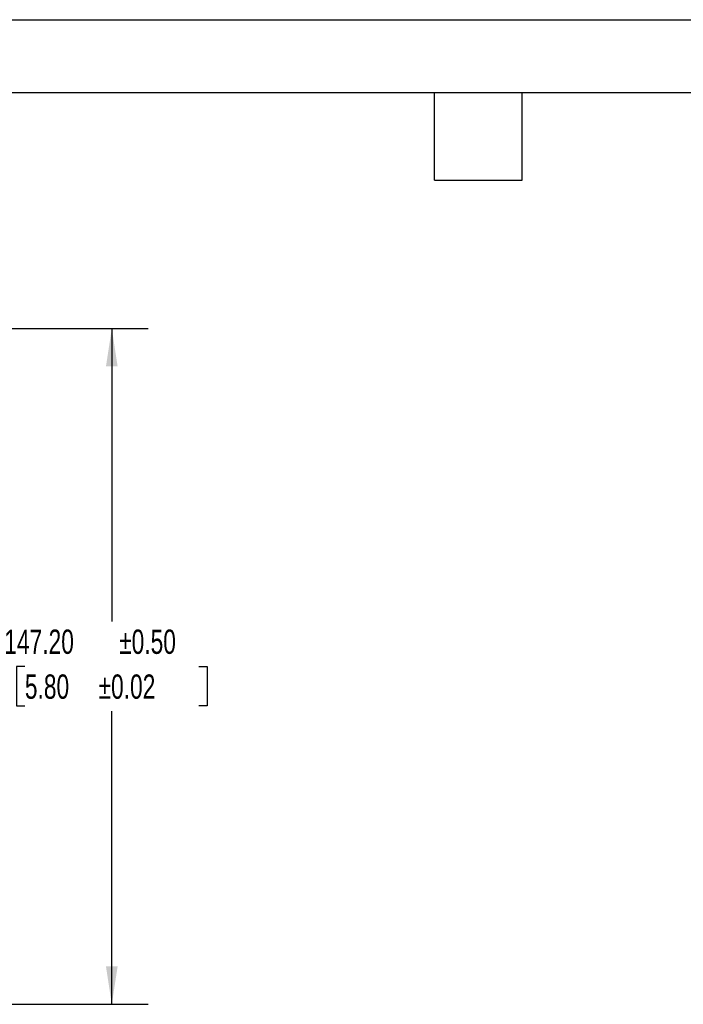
# Model space of a CAD drawing. Header units: millimetres. Extents: x 0 to 699, y 0 to 540.
# Tile 9 of 16: x 249 to 394, y 325 to 540. Entities that reach past the tile are written whole.
import ezdxf

# ---------------------------------------------------------------- set-up
doc = ezdxf.new("R2010")
doc.units = ezdxf.units.MM
doc.header["$LTSCALE"] = 2.5
doc.layers.add('DIMENSIONS', color=140, linetype='Continuous', lineweight=25)
doc.layers.add('TEXT', color=140, linetype='Continuous', lineweight=25)
doc.styles.add('SLDTEXTSTYLE0', font='TXT', dxfattribs={"width": 0.7})
doc.dimstyles.new('SLDDIMSTYLE8', dxfattribs={"dimtxt": 5.39502, "dimasz": 8.255, "dimexe": 0, "dimexo": 0.0625, "dimgap": 1.348755, "dimtad": 0, "dimtih": 1, "dimtoh": 1, "dimrnd": 1e-09, "dimzin": 4, "dimdsep": 46, "dimtxsty": 'SLDTEXTSTYLE0', "dimsah": 1, "dimcen": 0.09, "dimadec": 0, "dimazin": 1, "dimtol": 1, "dimtp": 0.5, "dimtm": 0.5, "dimtfac": 1, "dimtofl": 0, "dimtmove": 0, "dimatfit": 3, "dimfxl": 0, "dimfrac": 2, "dimtolj": 1, "dimarcsym": 0})

# ---------------------------------------------------------------- blocks, each defined once
blk = doc.blocks.new('_D_16')
at = {"layer": 'DIMENSIONS'}
for p, q in [((234.71, 472.48), (277.4, 472.48)), ((269.46, 472.48), (269.46, 408.66)), ((250.54, 398.88), (248.73, 398.88)), ((248.73, 398.88), (248.73, 390.31)), ((288.38, 398.88), (290.19, 398.88)), ((290.19, 398.88), (290.19, 390.31)), ((248.73, 390.31), (250.54, 390.31)), ((269.46, 325.28), (269.46, 389.1)), ((290.19, 390.31), (288.38, 390.31)), ((210.71, 325.28), (277.4, 325.28))]:
    blk.add_line(p, q, dxfattribs=at)
for points in [[(269.46, 472.48), (268.19, 464.23), (270.73, 464.23)], [(269.46, 325.28), (270.73, 333.54), (268.19, 333.54)]]:
    blk.add_solid(points, dxfattribs=at)
at = {"layer": 'DIMENSIONS', "char_height": 5.292, "attachment_point": 1, "style": 'SLDTEXTSTYLE0'}
for s, insert in [('147.20', (246.06, 406.91)), ('±0.50', (271.06, 406.91)), ('5.80', (250.54, 397.13)), ('±0.02', (266.58, 397.13))]:
    blk.add_mtext(s, dxfattribs=dict(at, insert=insert))

msp = doc.modelspace()

# ---------------------------------------------------------------- linework, layer by layer
at = {"color": 7, "linetype": 'Continuous'}
msp.add_line((0.0062, 539.7567), (698.5062, 539.7567), dxfattribs=at)
at = {"layer": 'TEXT'}
for p, q in [((15.875, 523.875), (682.625, 523.875)), ((339.725, 504.825), (339.725, 523.875)), ((358.775, 504.825), (358.775, 523.875)), ((339.725, 504.825), (358.775, 504.825))]:
    msp.add_line(p, q, dxfattribs=at)

# ---------------------------------------------------------------- dimensions: what is measured, and where the dimension line sits
at = {"layer": 'DIMENSIONS'}
dim = msp.add_linear_dim(base=(269.4621, 472.4812), p1=(204.9621, 325.2812), p2=(228.9621, 472.4812), angle=90, dimstyle='SLDDIMSTYLE8', dxfattribs=at)
dim.commit()
dim.dimension.update_dxf_attribs({"geometry": '_D_16', "text_midpoint": (269.4621, 398.8812), "dimtype": 160})

doc.saveas('drawing.dxf')
